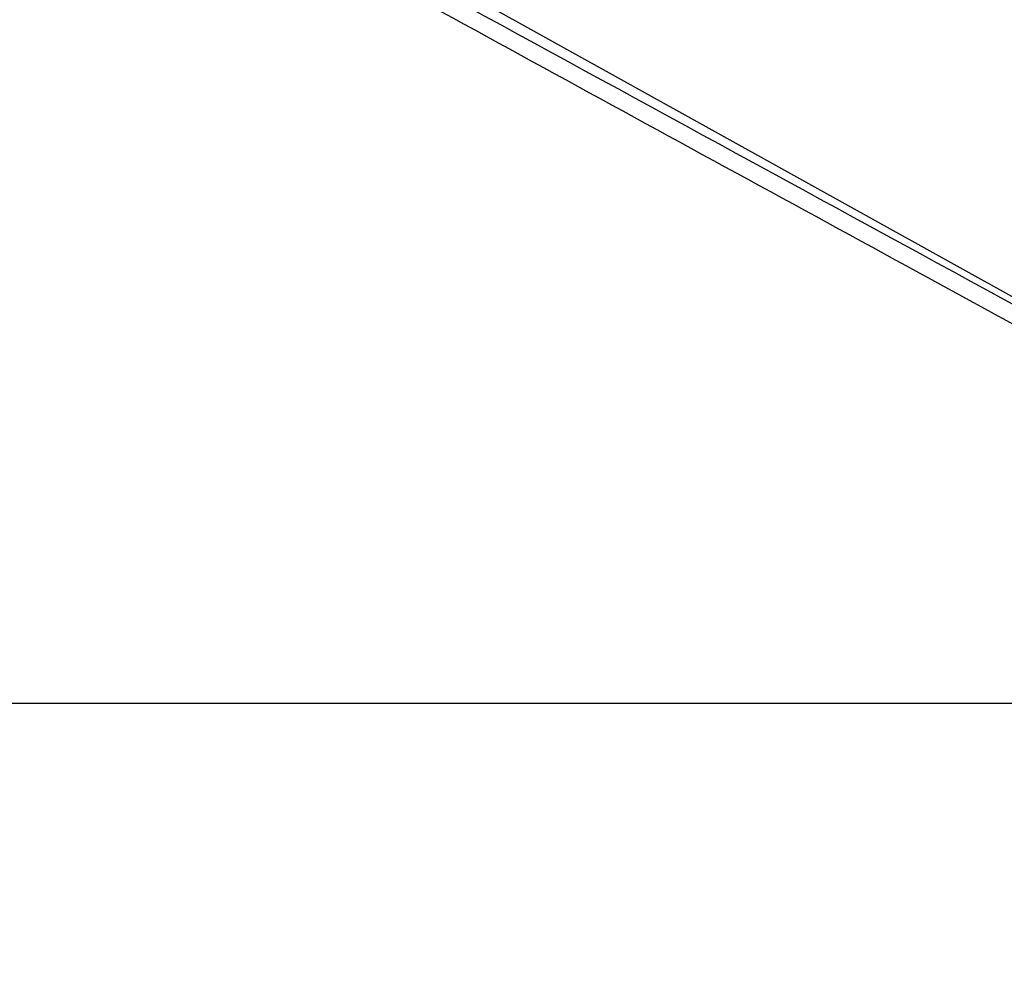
# Model space of a CAD drawing. Header units: millimetres. Extents: x 20 to 22981, y 40 to 19992.
# Tile 43 of 143: x 5284 to 6047, y 6410 to 7142. Entities that reach past the tile are written whole.
import ezdxf

# ---------------------------------------------------------------- set-up
doc = ezdxf.new("R2010")
doc.units = ezdxf.units.MM
doc.header["$LTSCALE"] = 2
doc.layers.add('COMPONENT_GEOMETRY', color=7, linetype='Continuous')
doc.styles.add('SLDTEXTSTYLE0', font='TXT', dxfattribs={"width": 0.75})
doc.dimstyles.new('SLDDIMSTYLE0', dxfattribs={"dimtxt": 100, "dimasz": 6.604, "dimexe": 0, "dimexo": 0.0625, "dimgap": 25, "dimtad": 0, "dimtih": 1, "dimtoh": 1, "dimdec": 0, "dimrnd": 1e-09, "dimzin": 12, "dimdsep": 46, "dimtxsty": 'SLDTEXTSTYLE0', "dimsah": 1, "dimcen": 0.09, "dimadec": 0, "dimazin": 3, "dimtfac": 1, "dimtdec": 0, "dimtofl": 0, "dimtmove": 0, "dimatfit": 3, "dimfxl": 1, "dimfrac": 2, "dimtolj": 1, "dimtzin": 12, "dimarcsym": 0})

# ---------------------------------------------------------------- blocks, each defined once
blk = doc.blocks.new('_D_4')
at = {"layer": 'COMPONENT_GEOMETRY', "color": 7}
for p, q in [((6638.52, 7959.49), (1711.23, 7959.49)), ((1717.58, 7959.49), (1717.58, 5203.33)), ((1517.51, 5183.02), (1487.04, 5183.02)), ((1487.04, 5183.02), (1487.04, 5024.27)), ((1917.65, 5183.02), (1948.12, 5183.02)), ((1948.12, 5183.02), (1948.12, 5024.27)), ((1487.04, 5024.27), (1517.51, 5024.27)), ((1948.12, 5024.27), (1917.65, 5024.27)), ((1717.58, 2118.49), (1717.58, 4874.65)), ((6578.75, 2118.49), (1711.23, 2118.49))]:
    blk.add_line(p, q, dxfattribs=at)
for points in [[(1717.58, 7959.49), (1716.57, 7952.89), (1718.6, 7952.89)], [(1717.58, 2118.49), (1718.6, 2125.1), (1716.57, 2125.1)]]:
    blk.add_solid(points, dxfattribs=at)
at = {"layer": 'COMPONENT_GEOMETRY', "color": 7, "char_height": 100, "attachment_point": 1, "style": 'SLDTEXTSTYLE0'}
for s, insert in [('9\'6.98"', (1517.51, 5153.18)), ('2921mm', (1444.8, 5003.56))]:
    blk.add_mtext(s, dxfattribs=dict(at, insert=insert))

msp = doc.modelspace()

# ---------------------------------------------------------------- linework, layer by layer
at = {"color": 7, "linetype": 'Continuous', "lineweight": 25}
for p, q in [((6374.84, 6748.91), (4581.88, 7744.81)), ((4051.92, 6612.47), (6591.82, 6612.47))]:
    msp.add_line(p, q, dxfattribs=at)
for points, knots in [([(6591.82, 6612.47), (6385.14, 6725.29), (5990.82, 6940.55), (5458.3, 7231.57), (5063.47, 7447.73), (4787.38, 7599.42), (4635.48, 7683.21), (4552.76, 7729.14), (4538.7, 7736.95)], [0, 0, 0, 0, 0.301545, 0.575336, 0.777328, 0.878324, 0.97932, 1, 1, 1, 1]), ([(5436.47, 7258.52), (5713.67, 7107.25), (6108.43, 6891.82), (6503.05, 6676.57), (6620.57, 6612.47)], [0, 0, 0, 0, 0.702194, 1, 1, 1, 1])]:
    msp.add_open_spline(points, degree=3, knots=knots, dxfattribs=at)

# ---------------------------------------------------------------- dimensions: what is measured, and where the dimension line sits
at = {"layer": 'COMPONENT_GEOMETRY', "color": 7}
dim = msp.add_linear_dim(base=(1717.58, 7959.49), p1=(6581.29, 2118.49), p2=(6641.06, 7959.49), angle=90, dimstyle='SLDDIMSTYLE0', dxfattribs=at)
dim.commit()
dim.dimension.update_dxf_attribs({"geometry": '_D_4', "text_midpoint": (1717.58, 5038.99), "dimtype": 160})

doc.saveas('drawing.dxf')
